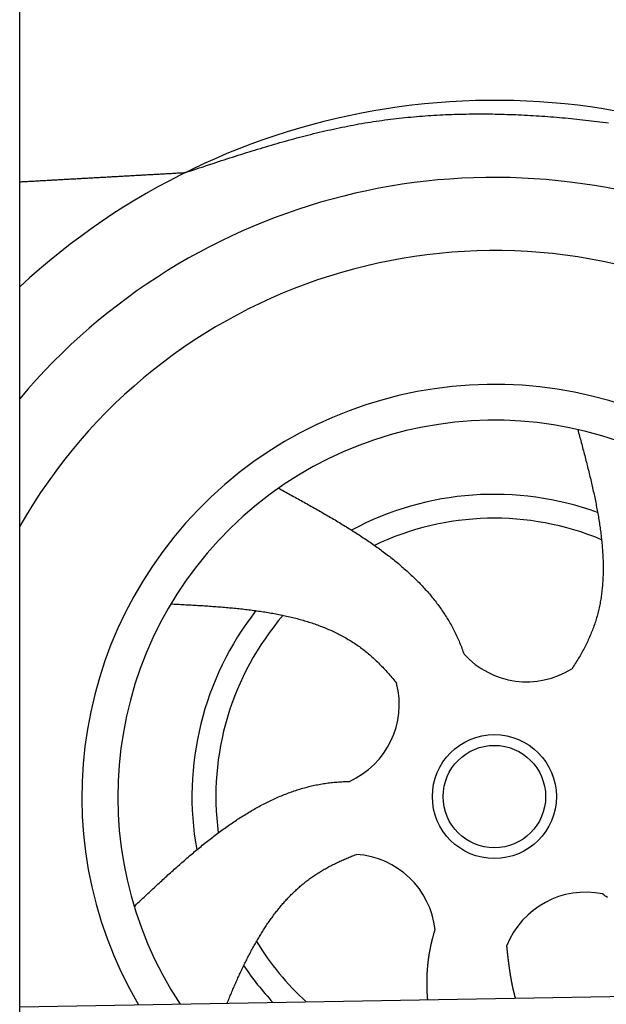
# Model space of a CAD drawing. Extents: x 562 to 7231, y 5767 to 12226.
# Tile 7 of 83: x 1733 to 2094, y 8299 to 8905. Entities that reach past the tile are written whole.
import ezdxf

# ---------------------------------------------------------------- set-up
doc = ezdxf.new("R2010")
doc.units = 0
doc.layers.get('0').update_dxf_attribs({"linetype": 'CONTINUOUS'})
doc.layers.add('CAR', color=10, linetype='CONTINUOUS')

msp = doc.modelspace()

# ---------------------------------------------------------------- linework, layer by layer
for p, q in [((1732.775, 8013.018), (1732.775, 10233.018)), ((1732.775, 8297.073), (4392.087, 8343.491))]:
    msp.add_line(p, q)
at = {"layer": 'CAR'}
for points in [[(1834.8, 8811.17, 0), (1836.51, 8811.74, 0), (1838.22, 8812.31, 0), (1839.93, 8812.87, 0), (1841.63, 8813.44, 0), (1843.34, 8814.01, 0), (1845.05, 8814.57, 0), (1846.76, 8815.14, 0), (1848.47, 8815.7, 0), (1850.17, 8816.27, 0), (1851.88, 8816.83, 0), (1853.59, 8817.39, 0), (1855.3, 8817.95, 0), (1857.01, 8818.5, 0), (1858.72, 8819.06, 0), (1860.43, 8819.61, 0), (1862.14, 8820.17, 0), (1863.85, 8820.72, 0), (1865.57, 8821.26, 0), (1867.28, 8821.81, 0), (1868.99, 8822.35, 0), (1870.7, 8822.89, 0), (1872.42, 8823.43, 0), (1874.13, 8823.96, 0), (1875.85, 8824.49, 0), (1877.56, 8825.02, 0), (1879.28, 8825.55, 0), (1881, 8826.07, 0), (1882.71, 8826.58, 0), (1884.43, 8827.1, 0), (1886.15, 8827.61, 0), (1887.87, 8828.11, 0), (1889.59, 8828.62, 0), (1891.31, 8829.11, 0), (1893.04, 8829.61, 0), (1894.76, 8830.1, 0), (1896.48, 8830.58, 0), (1898.21, 8831.06, 0), (1899.93, 8831.53, 0), (1901.66, 8832, 0), (1903.39, 8832.47, 0), (1905.12, 8832.93, 0), (1906.85, 8833.38, 0), (1908.58, 8833.83, 0), (1910.31, 8834.27, 0), (1912.05, 8834.71, 0), (1913.78, 8835.14, 0), (1915.52, 8835.56, 0), (1917.25, 8835.98, 0), (1918.99, 8836.39, 0), (1920.73, 8836.79, 0), (1922.47, 8837.19, 0), (1924.22, 8837.58, 0), (1925.96, 8837.97, 0), (1927.71, 8838.35, 0), (1929.45, 8838.72, 0), (1931.2, 8839.08, 0), (1932.95, 8839.44, 0), (1934.7, 8839.79, 0), (1936.45, 8840.13, 0), (1938.21, 8840.46, 0), (1939.96, 8840.78, 0), (1941.72, 8841.1, 0), (1943.48, 8841.41, 0), (1945.24, 8841.71, 0), (1947, 8842, 0), (1948.77, 8842.28, 0), (1950.53, 8842.56, 0), (1952.3, 8842.82, 0), (1954.07, 8843.08, 0), (1955.84, 8843.33, 0), (1957.61, 8843.57, 0), (1959.38, 8843.81, 0), (1961.16, 8844.03, 0), (1962.93, 8844.25, 0), (1964.71, 8844.46, 0), (1966.49, 8844.66, 0), (1968.27, 8844.85, 0), (1970.05, 8845.04, 0), (1971.83, 8845.22, 0), (1973.61, 8845.39, 0), (1975.4, 8845.55, 0), (1977.18, 8845.71, 0), (1978.97, 8845.85, 0), (1980.75, 8845.99, 0), (1982.54, 8846.13, 0), (1984.33, 8846.25, 0), (1986.12, 8846.37, 0), (1987.91, 8846.48, 0), (1989.7, 8846.58, 0), (1991.5, 8846.68, 0), (1993.29, 8846.77, 0), (1995.08, 8846.85, 0), (1996.88, 8846.93, 0), (1998.67, 8846.99, 0), (2000.47, 8847.06, 0), (2002.26, 8847.11, 0), (2004.06, 8847.16, 0), (2005.85, 8847.2, 0), (2007.65, 8847.23, 0), (2009.45, 8847.26, 0), (2011.25, 8847.28, 0), (2013.04, 8847.3, 0), (2014.84, 8847.3, 0), (2016.64, 8847.31, 0), (2018.44, 8847.3, 0), (2020.24, 8847.29, 0), (2022.04, 8847.27, 0), (2023.84, 8847.25, 0), (2025.64, 8847.22, 0), (2027.44, 8847.18, 0), (2029.23, 8847.14, 0), (2031.03, 8847.09, 0), (2032.83, 8847.04, 0), (2034.63, 8846.98, 0), (2036.43, 8846.91, 0), (2038.23, 8846.84, 0), (2040.03, 8846.76, 0), (2041.82, 8846.68, 0), (2043.62, 8846.59, 0), (2045.42, 8846.5, 0), (2047.22, 8846.4, 0), (2049.01, 8846.29, 0), (2050.81, 8846.18, 0), (2052.6, 8846.07, 0), (2054.4, 8845.95, 0), (2056.19, 8845.82, 0), (2057.98, 8845.69, 0), (2059.78, 8845.55, 0), (2061.57, 8845.41, 0), (2063.36, 8845.26, 0), (2065.15, 8845.11, 0), (2066.94, 8844.95, 0), (2068.73, 8844.79, 0), (2070.52, 8844.63, 0), (2072.3, 8844.46, 0), (2074.09, 8844.28, 0), (2075.87, 8844.1, 0), (2077.66, 8843.91, 0), (2079.44, 8843.73, 0), (2081.23, 8843.53, 0), (2083.01, 8843.33, 0), (2084.79, 8843.13, 0), (2086.57, 8842.93, 0), (2088.35, 8842.72, 0), (2090.13, 8842.5, 0), (2091.91, 8842.29, 0), (2093.69, 8842.06, 0), (2095.46, 8841.84, 0)], [(1732.77, 8805.47, 0), (1733.58, 8805.51, 0), (1734.38, 8805.56, 0), (1735.18, 8805.6, 0), (1735.99, 8805.65, 0), (1736.79, 8805.69, 0), (1737.59, 8805.74, 0), (1738.4, 8805.78, 0), (1739.2, 8805.83, 0), (1740, 8805.87, 0), (1740.81, 8805.92, 0), (1741.61, 8805.96, 0), (1742.41, 8806.01, 0), (1743.22, 8806.05, 0), (1744.02, 8806.1, 0), (1744.82, 8806.14, 0), (1745.63, 8806.19, 0), (1746.43, 8806.23, 0), (1747.23, 8806.28, 0), (1748.04, 8806.32, 0), (1748.84, 8806.37, 0), (1749.64, 8806.41, 0), (1750.45, 8806.46, 0), (1751.25, 8806.5, 0), (1752.05, 8806.55, 0), (1752.86, 8806.59, 0), (1753.66, 8806.64, 0), (1754.46, 8806.68, 0), (1755.27, 8806.73, 0), (1756.07, 8806.77, 0), (1756.88, 8806.82, 0), (1757.68, 8806.86, 0), (1758.48, 8806.91, 0), (1759.29, 8806.95, 0), (1760.09, 8807, 0), (1760.89, 8807.04, 0), (1761.7, 8807.09, 0), (1762.5, 8807.13, 0), (1763.3, 8807.18, 0), (1764.11, 8807.22, 0), (1764.91, 8807.27, 0), (1765.71, 8807.31, 0), (1766.52, 8807.36, 0), (1767.32, 8807.4, 0), (1768.12, 8807.45, 0), (1768.93, 8807.49, 0), (1769.73, 8807.54, 0), (1770.53, 8807.58, 0), (1771.34, 8807.63, 0), (1772.14, 8807.67, 0), (1772.94, 8807.72, 0), (1773.75, 8807.76, 0), (1774.55, 8807.81, 0), (1775.35, 8807.85, 0), (1776.16, 8807.9, 0), (1776.96, 8807.94, 0), (1777.76, 8807.99, 0), (1778.57, 8808.03, 0), (1779.37, 8808.08, 0), (1780.17, 8808.12, 0), (1780.98, 8808.16, 0), (1781.78, 8808.21, 0), (1782.58, 8808.25, 0), (1783.39, 8808.3, 0), (1784.19, 8808.34, 0), (1784.99, 8808.39, 0), (1785.8, 8808.43, 0), (1786.6, 8808.48, 0), (1787.4, 8808.52, 0), (1788.21, 8808.57, 0), (1789.01, 8808.61, 0), (1789.81, 8808.66, 0), (1790.62, 8808.7, 0), (1791.42, 8808.75, 0), (1792.22, 8808.79, 0), (1793.03, 8808.84, 0), (1793.83, 8808.88, 0), (1794.63, 8808.93, 0), (1795.44, 8808.97, 0), (1796.24, 8809.02, 0), (1797.04, 8809.06, 0), (1797.85, 8809.11, 0), (1798.65, 8809.15, 0), (1799.45, 8809.2, 0), (1800.26, 8809.24, 0), (1801.06, 8809.29, 0), (1801.86, 8809.33, 0), (1802.67, 8809.38, 0), (1803.47, 8809.42, 0), (1804.27, 8809.47, 0), (1805.08, 8809.51, 0), (1805.88, 8809.56, 0), (1806.68, 8809.6, 0), (1807.49, 8809.65, 0), (1808.29, 8809.69, 0), (1809.09, 8809.74, 0), (1809.9, 8809.78, 0), (1810.7, 8809.83, 0), (1811.5, 8809.87, 0), (1812.31, 8809.92, 0), (1813.11, 8809.96, 0), (1813.91, 8810.01, 0), (1814.72, 8810.05, 0), (1815.52, 8810.1, 0), (1816.32, 8810.14, 0), (1817.13, 8810.18, 0), (1817.93, 8810.23, 0), (1818.73, 8810.27, 0), (1819.54, 8810.32, 0), (1820.34, 8810.36, 0), (1821.14, 8810.41, 0), (1821.95, 8810.45, 0), (1822.75, 8810.5, 0), (1823.56, 8810.54, 0), (1824.36, 8810.59, 0), (1825.16, 8810.63, 0), (1825.97, 8810.68, 0), (1826.77, 8810.72, 0), (1827.57, 8810.77, 0), (1828.38, 8810.81, 0), (1829.18, 8810.86, 0), (1829.98, 8810.9, 0), (1830.79, 8810.95, 0), (1831.59, 8810.99, 0), (1832.39, 8811.04, 0), (1833.2, 8811.08, 0), (1834, 8811.13, 0), (1834.8, 8811.17, 0)], [(2076.43, 8652.83, 0), (2076.7, 8651.82, 0), (2076.97, 8650.82, 0), (2077.24, 8649.82, 0), (2077.51, 8648.81, 0), (2077.78, 8647.81, 0), (2078.05, 8646.81, 0), (2078.32, 8645.8, 0), (2078.58, 8644.8, 0), (2078.85, 8643.8, 0), (2079.12, 8642.79, 0), (2079.38, 8641.79, 0), (2079.65, 8640.79, 0), (2079.91, 8639.79, 0), (2080.17, 8638.79, 0), (2080.44, 8637.78, 0), (2080.7, 8636.78, 0), (2080.96, 8635.78, 0), (2081.22, 8634.78, 0), (2081.47, 8633.78, 0), (2081.73, 8632.78, 0), (2081.98, 8631.78, 0), (2082.24, 8630.78, 0), (2082.49, 8629.78, 0), (2082.74, 8628.79, 0), (2082.99, 8627.79, 0), (2083.23, 8626.79, 0), (2083.48, 8625.79, 0), (2083.72, 8624.8, 0), (2083.96, 8623.8, 0), (2084.2, 8622.81, 0), (2084.43, 8621.81, 0), (2084.67, 8620.82, 0), (2084.9, 8619.82, 0), (2085.13, 8618.83, 0), (2085.36, 8617.84, 0), (2085.58, 8616.85, 0), (2085.8, 8615.85, 0), (2086.02, 8614.86, 0), (2086.24, 8613.87, 0), (2086.45, 8612.89, 0), (2086.67, 8611.9, 0), (2086.87, 8610.91, 0), (2087.08, 8609.92, 0), (2087.28, 8608.94, 0), (2087.48, 8607.95, 0), (2087.68, 8606.97, 0), (2087.87, 8605.98, 0), (2088.06, 8605, 0), (2088.24, 8604.02, 0), (2088.43, 8603.04, 0), (2088.61, 8602.06, 0), (2088.78, 8601.08, 0), (2088.95, 8600.1, 0), (2089.12, 8599.13, 0), (2089.28, 8598.15, 0), (2089.44, 8597.18, 0), (2089.6, 8596.2, 0), (2089.75, 8595.23, 0), (2089.9, 8594.26, 0), (2090.04, 8593.29, 0), (2090.18, 8592.32, 0), (2090.32, 8591.35, 0), (2090.45, 8590.38, 0), (2090.57, 8589.42, 0), (2090.7, 8588.45, 0), (2090.81, 8587.49, 0), (2090.93, 8586.53, 0), (2091.03, 8585.57, 0), (2091.14, 8584.61, 0), (2091.23, 8583.65, 0), (2091.33, 8582.69, 0), (2091.41, 8581.74, 0), (2091.5, 8580.78, 0), (2091.57, 8579.83, 0), (2091.65, 8578.88, 0), (2091.71, 8577.93, 0), (2091.78, 8576.98, 0), (2091.83, 8576.03, 0), (2091.88, 8575.08, 0), (2091.93, 8574.14, 0), (2091.97, 8573.2, 0), (2092, 8572.25, 0), (2092.03, 8571.31, 0), (2092.05, 8570.38, 0), (2092.06, 8569.44, 0), (2092.07, 8568.5, 0), (2092.08, 8567.57, 0), (2092.07, 8566.64, 0), (2092.07, 8565.71, 0), (2092.05, 8564.78, 0), (2092.03, 8563.85, 0), (2092, 8562.93, 0), (2091.97, 8562, 0), (2091.93, 8561.08, 0), (2091.88, 8560.16, 0), (2091.82, 8559.24, 0), (2091.76, 8558.33, 0), (2091.69, 8557.41, 0), (2091.62, 8556.5, 0), (2091.54, 8555.59, 0), (2091.45, 8554.68, 0), (2091.35, 8553.77, 0), (2091.25, 8552.87, 0), (2091.13, 8551.96, 0), (2091.02, 8551.06, 0), (2090.89, 8550.16, 0), (2090.76, 8549.26, 0), (2090.62, 8548.37, 0), (2090.47, 8547.47, 0), (2090.31, 8546.58, 0), (2090.15, 8545.69, 0), (2089.97, 8544.81, 0), (2089.79, 8543.92, 0), (2089.61, 8543.04, 0), (2089.41, 8542.16, 0), (2089.2, 8541.28, 0), (2088.99, 8540.4, 0), (2088.77, 8539.53, 0), (2088.54, 8538.65, 0), (2088.3, 8537.78, 0), (2088.06, 8536.92, 0), (2087.8, 8536.05, 0), (2087.54, 8535.19, 0), (2087.27, 8534.32, 0), (2086.98, 8533.47, 0), (2086.69, 8532.61, 0), (2086.4, 8531.76, 0), (2086.09, 8530.9, 0), (2085.77, 8530.05, 0), (2085.45, 8529.21, 0), (2085.12, 8528.36, 0), (2084.78, 8527.52, 0), (2084.43, 8526.68, 0), (2084.07, 8525.84, 0), (2083.71, 8525, 0), (2083.33, 8524.17, 0), (2082.95, 8523.33, 0), (2082.57, 8522.5, 0), (2082.17, 8521.67, 0), (2081.77, 8520.85, 0), (2081.36, 8520.02, 0), (2080.94, 8519.2, 0), (2080.52, 8518.38, 0), (2080.09, 8517.56, 0), (2079.65, 8516.74, 0), (2079.21, 8515.92, 0), (2078.75, 8515.11, 0), (2078.3, 8514.3, 0), (2077.83, 8513.49, 0), (2077.36, 8512.68, 0), (2076.88, 8511.87, 0), (2076.4, 8511.06, 0), (2075.91, 8510.26, 0), (2075.42, 8509.46, 0), (2074.91, 8508.66, 0), (2074.41, 8507.86, 0), (2073.89, 8507.06, 0), (2073.38, 8506.26, 0), (2072.85, 8505.47, 0)], [(1892.11, 8616.71, 0), (1893.04, 8616.2, 0), (1893.97, 8615.69, 0), (1894.9, 8615.18, 0), (1895.82, 8614.68, 0), (1896.75, 8614.17, 0), (1897.68, 8613.66, 0), (1898.61, 8613.15, 0), (1899.54, 8612.64, 0), (1900.46, 8612.13, 0), (1901.39, 8611.62, 0), (1902.32, 8611.11, 0), (1903.24, 8610.6, 0), (1904.17, 8610.09, 0), (1905.09, 8609.58, 0), (1906.01, 8609.06, 0), (1906.94, 8608.55, 0), (1907.86, 8608.04, 0), (1908.78, 8607.53, 0), (1909.7, 8607.01, 0), (1910.62, 8606.5, 0), (1911.54, 8605.98, 0), (1912.46, 8605.47, 0), (1913.37, 8604.95, 0), (1914.29, 8604.43, 0), (1915.2, 8603.92, 0), (1916.11, 8603.4, 0), (1917.02, 8602.88, 0), (1917.93, 8602.36, 0), (1918.84, 8601.83, 0), (1919.75, 8601.31, 0), (1920.66, 8600.79, 0), (1921.56, 8600.26, 0), (1922.46, 8599.74, 0), (1923.36, 8599.21, 0), (1924.26, 8598.69, 0), (1925.16, 8598.16, 0), (1926.05, 8597.63, 0), (1926.95, 8597.1, 0), (1927.84, 8596.56, 0), (1928.73, 8596.03, 0), (1929.62, 8595.5, 0), (1930.5, 8594.96, 0), (1931.39, 8594.42, 0), (1932.27, 8593.88, 0), (1933.15, 8593.34, 0), (1934.03, 8592.8, 0), (1934.9, 8592.26, 0), (1935.77, 8591.71, 0), (1936.64, 8591.17, 0), (1937.51, 8590.62, 0), (1938.38, 8590.07, 0), (1939.24, 8589.52, 0), (1940.1, 8588.97, 0), (1940.96, 8588.41, 0), (1941.81, 8587.86, 0), (1942.66, 8587.3, 0), (1943.51, 8586.74, 0), (1944.36, 8586.18, 0), (1945.2, 8585.61, 0), (1946.04, 8585.05, 0), (1946.88, 8584.48, 0), (1947.71, 8583.91, 0), (1948.54, 8583.34, 0), (1949.37, 8582.77, 0), (1950.2, 8582.19, 0), (1951.02, 8581.62, 0), (1951.84, 8581.04, 0), (1952.65, 8580.45, 0), (1953.46, 8579.87, 0), (1954.27, 8579.29, 0), (1955.08, 8578.7, 0), (1955.88, 8578.11, 0), (1956.67, 8577.51, 0), (1957.47, 8576.92, 0), (1958.26, 8576.32, 0), (1959.05, 8575.72, 0), (1959.83, 8575.12, 0), (1960.61, 8574.51, 0), (1961.38, 8573.91, 0), (1962.15, 8573.3, 0), (1962.92, 8572.68, 0), (1963.68, 8572.07, 0), (1964.44, 8571.45, 0), (1965.2, 8570.83, 0), (1965.95, 8570.21, 0), (1966.69, 8569.58, 0), (1967.43, 8568.95, 0), (1968.17, 8568.32, 0), (1968.9, 8567.69, 0), (1969.63, 8567.05, 0), (1970.36, 8566.41, 0), (1971.08, 8565.77, 0), (1971.79, 8565.12, 0), (1972.5, 8564.47, 0), (1973.21, 8563.82, 0), (1973.91, 8563.17, 0), (1974.61, 8562.51, 0), (1975.3, 8561.85, 0), (1975.98, 8561.19, 0), (1976.66, 8560.52, 0), (1977.34, 8559.85, 0), (1978.01, 8559.17, 0), (1978.68, 8558.5, 0), (1979.34, 8557.82, 0), (1980, 8557.13, 0), (1980.65, 8556.45, 0), (1981.29, 8555.76, 0), (1981.93, 8555.06, 0), (1982.57, 8554.36, 0), (1983.2, 8553.66, 0), (1983.82, 8552.96, 0), (1984.44, 8552.25, 0), (1985.05, 8551.54, 0), (1985.66, 8550.82, 0), (1986.26, 8550.11, 0), (1986.85, 8549.38, 0), (1987.44, 8548.66, 0), (1988.03, 8547.93, 0), (1988.61, 8547.19, 0), (1989.18, 8546.46, 0), (1989.74, 8545.71, 0), (1990.3, 8544.97, 0), (1990.86, 8544.22, 0), (1991.41, 8543.47, 0), (1991.95, 8542.71, 0), (1992.48, 8541.95, 0), (1993.01, 8541.18, 0), (1993.53, 8540.41, 0), (1994.05, 8539.64, 0), (1994.56, 8538.86, 0), (1995.06, 8538.08, 0), (1995.56, 8537.3, 0), (1996.05, 8536.5, 0), (1996.53, 8535.71, 0), (1997.01, 8534.91, 0), (1997.48, 8534.11, 0), (1997.94, 8533.3, 0), (1998.4, 8532.49, 0), (1998.85, 8531.67, 0), (1999.29, 8530.85, 0), (1999.73, 8530.03, 0), (2000.16, 8529.2, 0), (2000.58, 8528.36, 0), (2000.99, 8527.52, 0), (2001.4, 8526.68, 0), (2001.8, 8525.83, 0), (2002.19, 8524.98, 0), (2002.58, 8524.12, 0), (2002.96, 8523.26, 0), (2003.33, 8522.4, 0), (2003.7, 8521.53, 0), (2004.06, 8520.65, 0), (2004.41, 8519.77, 0), (2004.76, 8518.89, 0), (2005.1, 8518.01, 0), (2005.43, 8517.12, 0), (2005.76, 8516.22, 0), (2006.08, 8515.33, 0), (2006.4, 8514.42, 0)], [(1825.83, 8545.41, 0), (1826.87, 8545.36, 0), (1827.91, 8545.3, 0), (1828.95, 8545.25, 0), (1829.98, 8545.19, 0), (1831.02, 8545.14, 0), (1832.06, 8545.08, 0), (1833.1, 8545.03, 0), (1834.13, 8544.97, 0), (1835.17, 8544.92, 0), (1836.21, 8544.86, 0), (1837.24, 8544.8, 0), (1838.28, 8544.75, 0), (1839.31, 8544.69, 0), (1840.35, 8544.63, 0), (1841.38, 8544.57, 0), (1842.42, 8544.51, 0), (1843.45, 8544.44, 0), (1844.48, 8544.38, 0), (1845.51, 8544.32, 0), (1846.54, 8544.25, 0), (1847.57, 8544.18, 0), (1848.6, 8544.11, 0), (1849.63, 8544.05, 0), (1850.66, 8543.97, 0), (1851.68, 8543.9, 0), (1852.71, 8543.83, 0), (1853.73, 8543.75, 0), (1854.76, 8543.67, 0), (1855.78, 8543.6, 0), (1856.8, 8543.52, 0), (1857.82, 8543.43, 0), (1858.84, 8543.35, 0), (1859.85, 8543.26, 0), (1860.87, 8543.17, 0), (1861.88, 8543.08, 0), (1862.9, 8542.99, 0), (1863.91, 8542.89, 0), (1864.92, 8542.8, 0), (1865.93, 8542.7, 0), (1866.94, 8542.59, 0), (1867.94, 8542.49, 0), (1868.95, 8542.38, 0), (1869.95, 8542.27, 0), (1870.95, 8542.16, 0), (1871.95, 8542.05, 0), (1872.94, 8541.93, 0), (1873.94, 8541.81, 0), (1874.93, 8541.68, 0), (1875.92, 8541.56, 0), (1876.91, 8541.43, 0), (1877.9, 8541.29, 0), (1878.89, 8541.16, 0), (1879.87, 8541.02, 0), (1880.85, 8540.88, 0), (1881.83, 8540.73, 0), (1882.81, 8540.58, 0), (1883.78, 8540.43, 0), (1884.75, 8540.27, 0), (1885.72, 8540.11, 0), (1886.69, 8539.95, 0), (1887.66, 8539.78, 0), (1888.62, 8539.61, 0), (1889.58, 8539.44, 0), (1890.54, 8539.26, 0), (1891.49, 8539.07, 0), (1892.45, 8538.89, 0), (1893.4, 8538.7, 0), (1894.35, 8538.5, 0), (1895.29, 8538.3, 0), (1896.23, 8538.1, 0), (1897.17, 8537.89, 0), (1898.11, 8537.68, 0), (1899.04, 8537.46, 0), (1899.97, 8537.24, 0), (1900.9, 8537.02, 0), (1901.83, 8536.79, 0), (1902.75, 8536.55, 0), (1903.67, 8536.31, 0), (1904.58, 8536.07, 0), (1905.49, 8535.82, 0), (1906.4, 8535.56, 0), (1907.31, 8535.3, 0), (1908.21, 8535.04, 0), (1909.11, 8534.77, 0), (1910.01, 8534.49, 0), (1910.9, 8534.21, 0), (1911.79, 8533.93, 0), (1912.68, 8533.64, 0), (1913.56, 8533.34, 0), (1914.44, 8533.04, 0), (1915.31, 8532.73, 0), (1916.18, 8532.42, 0), (1917.05, 8532.1, 0), (1917.92, 8531.78, 0), (1918.78, 8531.45, 0), (1919.63, 8531.11, 0), (1920.49, 8530.77, 0), (1921.34, 8530.42, 0), (1922.18, 8530.06, 0), (1923.02, 8529.7, 0), (1923.86, 8529.34, 0), (1924.69, 8528.97, 0), (1925.52, 8528.59, 0), (1926.35, 8528.2, 0), (1927.17, 8527.81, 0), (1927.99, 8527.41, 0), (1928.8, 8527.01, 0), (1929.61, 8526.59, 0), (1930.41, 8526.18, 0), (1931.21, 8525.75, 0), (1932.01, 8525.32, 0), (1932.8, 8524.88, 0), (1933.58, 8524.43, 0), (1934.36, 8523.98, 0), (1935.14, 8523.52, 0), (1935.92, 8523.06, 0), (1936.68, 8522.58, 0), (1937.45, 8522.1, 0), (1938.21, 8521.61, 0), (1938.96, 8521.12, 0), (1939.71, 8520.61, 0), (1940.45, 8520.1, 0), (1941.19, 8519.58, 0), (1941.93, 8519.06, 0), (1942.66, 8518.52, 0), (1943.38, 8517.98, 0), (1944.1, 8517.43, 0), (1944.82, 8516.88, 0), (1945.53, 8516.31, 0), (1946.24, 8515.74, 0), (1946.94, 8515.16, 0), (1947.63, 8514.58, 0), (1948.33, 8513.99, 0), (1949.01, 8513.39, 0), (1949.7, 8512.78, 0), (1950.38, 8512.17, 0), (1951.05, 8511.55, 0), (1951.72, 8510.92, 0), (1952.39, 8510.29, 0), (1953.05, 8509.65, 0), (1953.71, 8509.01, 0), (1954.36, 8508.35, 0), (1955.01, 8507.7, 0), (1955.66, 8507.03, 0), (1956.3, 8506.36, 0), (1956.94, 8505.69, 0), (1957.58, 8505.01, 0), (1958.21, 8504.32, 0), (1958.83, 8503.63, 0), (1959.46, 8502.93, 0), (1960.08, 8502.22, 0), (1960.7, 8501.51, 0), (1961.31, 8500.8, 0), (1961.92, 8500.08, 0), (1962.53, 8499.35, 0), (1963.13, 8498.62, 0), (1963.73, 8497.89, 0), (1964.33, 8497.15, 0), (1964.92, 8496.4, 0)], [(1803.22, 8358.95, 0), (1803.99, 8359.67, 0), (1804.76, 8360.4, 0), (1805.53, 8361.12, 0), (1806.31, 8361.85, 0), (1807.08, 8362.58, 0), (1807.85, 8363.3, 0), (1808.62, 8364.03, 0), (1809.39, 8364.75, 0), (1810.16, 8365.48, 0), (1810.93, 8366.2, 0), (1811.7, 8366.92, 0), (1812.48, 8367.65, 0), (1813.25, 8368.37, 0), (1814.02, 8369.09, 0), (1814.79, 8369.81, 0), (1815.57, 8370.53, 0), (1816.34, 8371.25, 0), (1817.11, 8371.97, 0), (1817.89, 8372.68, 0), (1818.66, 8373.4, 0), (1819.43, 8374.11, 0), (1820.21, 8374.83, 0), (1820.98, 8375.54, 0), (1821.76, 8376.25, 0), (1822.53, 8376.96, 0), (1823.31, 8377.67, 0), (1824.08, 8378.37, 0), (1824.86, 8379.08, 0), (1825.64, 8379.78, 0), (1826.42, 8380.48, 0), (1827.19, 8381.18, 0), (1827.97, 8381.88, 0), (1828.75, 8382.58, 0), (1829.53, 8383.27, 0), (1830.31, 8383.96, 0), (1831.09, 8384.65, 0), (1831.87, 8385.34, 0), (1832.65, 8386.03, 0), (1833.43, 8386.71, 0), (1834.22, 8387.39, 0), (1835, 8388.07, 0), (1835.78, 8388.75, 0), (1836.57, 8389.42, 0), (1837.35, 8390.1, 0), (1838.14, 8390.77, 0), (1838.93, 8391.43, 0), (1839.71, 8392.1, 0), (1840.5, 8392.76, 0), (1841.29, 8393.42, 0), (1842.08, 8394.07, 0), (1842.87, 8394.73, 0), (1843.66, 8395.38, 0), (1844.45, 8396.02, 0), (1845.24, 8396.67, 0), (1846.04, 8397.31, 0), (1846.83, 8397.95, 0), (1847.63, 8398.58, 0), (1848.42, 8399.21, 0), (1849.22, 8399.84, 0), (1850.02, 8400.47, 0), (1850.81, 8401.09, 0), (1851.61, 8401.71, 0), (1852.41, 8402.32, 0), (1853.22, 8402.93, 0), (1854.02, 8403.54, 0), (1854.82, 8404.14, 0), (1855.62, 8404.74, 0), (1856.43, 8405.34, 0), (1857.24, 8405.93, 0), (1858.04, 8406.51, 0), (1858.85, 8407.1, 0), (1859.66, 8407.68, 0), (1860.47, 8408.25, 0), (1861.28, 8408.82, 0), (1862.1, 8409.39, 0), (1862.91, 8409.95, 0), (1863.72, 8410.51, 0), (1864.54, 8411.07, 0), (1865.36, 8411.62, 0), (1866.18, 8412.16, 0), (1867, 8412.7, 0), (1867.82, 8413.24, 0), (1868.64, 8413.77, 0), (1869.46, 8414.29, 0), (1870.29, 8414.81, 0), (1871.11, 8415.33, 0), (1871.94, 8415.84, 0), (1872.77, 8416.35, 0), (1873.6, 8416.85, 0), (1874.43, 8417.35, 0), (1875.26, 8417.84, 0), (1876.1, 8418.32, 0), (1876.93, 8418.8, 0), (1877.77, 8419.28, 0), (1878.61, 8419.75, 0), (1879.45, 8420.21, 0), (1880.29, 8420.67, 0), (1881.13, 8421.12, 0), (1881.98, 8421.57, 0), (1882.82, 8422.01, 0), (1883.67, 8422.45, 0), (1884.52, 8422.88, 0), (1885.37, 8423.3, 0), (1886.22, 8423.72, 0), (1887.07, 8424.14, 0), (1887.93, 8424.54, 0), (1888.78, 8424.94, 0), (1889.64, 8425.34, 0), (1890.5, 8425.72, 0), (1891.36, 8426.11, 0), (1892.23, 8426.48, 0), (1893.09, 8426.85, 0), (1893.96, 8427.21, 0), (1894.82, 8427.57, 0), (1895.69, 8427.92, 0), (1896.57, 8428.26, 0), (1897.44, 8428.6, 0), (1898.31, 8428.93, 0), (1899.19, 8429.25, 0), (1900.07, 8429.57, 0), (1900.95, 8429.88, 0), (1901.83, 8430.18, 0), (1902.72, 8430.47, 0), (1903.6, 8430.76, 0), (1904.49, 8431.04, 0), (1905.38, 8431.32, 0), (1906.27, 8431.58, 0), (1907.17, 8431.84, 0), (1908.06, 8432.09, 0), (1908.96, 8432.34, 0), (1909.86, 8432.57, 0), (1910.76, 8432.8, 0), (1911.66, 8433.03, 0), (1912.57, 8433.24, 0), (1913.48, 8433.45, 0), (1914.38, 8433.64, 0), (1915.3, 8433.83, 0), (1916.21, 8434.02, 0), (1917.13, 8434.19, 0), (1918.04, 8434.36, 0), (1918.96, 8434.52, 0), (1919.88, 8434.67, 0), (1920.81, 8434.81, 0), (1921.74, 8434.95, 0), (1922.66, 8435.07, 0), (1923.59, 8435.19, 0), (1924.53, 8435.3, 0), (1925.46, 8435.4, 0), (1926.4, 8435.5, 0), (1927.34, 8435.58, 0), (1928.28, 8435.66, 0), (1929.22, 8435.73, 0), (1930.17, 8435.8, 0), (1931.11, 8435.86, 0), (1932.06, 8435.91, 0), (1933.01, 8435.95, 0), (1933.96, 8435.98, 0), (1934.92, 8436.01, 0), (1935.87, 8436.04, 0)], [(1860.5, 8299.3, 0), (1860.83, 8300.09, 0), (1861.15, 8300.89, 0), (1861.48, 8301.68, 0), (1861.81, 8302.47, 0), (1862.13, 8303.25, 0), (1862.46, 8304.04, 0), (1862.79, 8304.83, 0), (1863.12, 8305.61, 0), (1863.46, 8306.39, 0), (1863.79, 8307.18, 0), (1864.12, 8307.96, 0), (1864.46, 8308.73, 0), (1864.8, 8309.51, 0), (1865.13, 8310.29, 0), (1865.47, 8311.06, 0), (1865.81, 8311.84, 0), (1866.15, 8312.61, 0), (1866.5, 8313.38, 0), (1866.84, 8314.15, 0), (1867.19, 8314.91, 0), (1867.53, 8315.68, 0), (1867.88, 8316.44, 0), (1868.23, 8317.2, 0), (1868.58, 8317.96, 0), (1868.94, 8318.72, 0), (1869.29, 8319.47, 0), (1869.65, 8320.23, 0), (1870, 8320.98, 0), (1870.36, 8321.73, 0), (1870.72, 8322.48, 0), (1871.09, 8323.22, 0), (1871.45, 8323.97, 0), (1871.82, 8324.71, 0), (1872.19, 8325.45, 0), (1872.55, 8326.19, 0), (1872.93, 8326.92, 0), (1873.3, 8327.65, 0), (1873.67, 8328.39, 0), (1874.05, 8329.11, 0), (1874.43, 8329.84, 0), (1874.81, 8330.56, 0), (1875.19, 8331.28, 0), (1875.58, 8332, 0), (1875.96, 8332.72, 0), (1876.35, 8333.43, 0), (1876.74, 8334.15, 0), (1877.14, 8334.85, 0), (1877.53, 8335.56, 0), (1877.93, 8336.26, 0), (1878.33, 8336.97, 0), (1878.73, 8337.66, 0), (1879.13, 8338.36, 0), (1879.54, 8339.05, 0), (1879.95, 8339.74, 0), (1880.36, 8340.43, 0), (1880.77, 8341.11, 0), (1881.19, 8341.79, 0), (1881.6, 8342.47, 0), (1882.02, 8343.15, 0), (1882.45, 8343.82, 0), (1882.87, 8344.49, 0), (1883.3, 8345.16, 0), (1883.73, 8345.82, 0), (1884.16, 8346.48, 0), (1884.6, 8347.14, 0), (1885.03, 8347.79, 0), (1885.47, 8348.44, 0), (1885.92, 8349.09, 0), (1886.36, 8349.73, 0), (1886.81, 8350.37, 0), (1887.26, 8351.01, 0), (1887.72, 8351.65, 0), (1888.17, 8352.28, 0), (1888.63, 8352.9, 0), (1889.1, 8353.53, 0), (1889.56, 8354.15, 0), (1890.03, 8354.76, 0), (1890.5, 8355.38, 0), (1890.98, 8355.99, 0), (1891.45, 8356.59, 0), (1891.93, 8357.19, 0), (1892.42, 8357.79, 0), (1892.9, 8358.39, 0), (1893.39, 8358.98, 0), (1893.88, 8359.56, 0), (1894.38, 8360.15, 0), (1894.88, 8360.73, 0), (1895.38, 8361.3, 0), (1895.89, 8361.87, 0), (1896.39, 8362.44, 0), (1896.91, 8363, 0), (1897.42, 8363.56, 0), (1897.94, 8364.12, 0), (1898.46, 8364.67, 0), (1898.99, 8365.21, 0), (1899.52, 8365.76, 0), (1900.05, 8366.3, 0), (1900.58, 8366.83, 0), (1901.12, 8367.36, 0), (1901.67, 8367.88, 0), (1902.21, 8368.41, 0), (1902.76, 8368.92, 0), (1903.32, 8369.44, 0), (1903.87, 8369.94, 0), (1904.43, 8370.45, 0), (1905, 8370.95, 0), (1905.57, 8371.44, 0), (1906.14, 8371.93, 0), (1906.71, 8372.42, 0), (1907.29, 8372.9, 0), (1907.88, 8373.37, 0), (1908.46, 8373.84, 0), (1909.05, 8374.31, 0), (1909.65, 8374.77, 0), (1910.25, 8375.23, 0), (1910.85, 8375.68, 0), (1911.46, 8376.13, 0), (1912.07, 8376.57, 0), (1912.68, 8377.01, 0), (1913.3, 8377.44, 0), (1913.93, 8377.87, 0), (1914.55, 8378.29, 0), (1915.18, 8378.71, 0), (1915.82, 8379.12, 0), (1916.46, 8379.53, 0), (1917.1, 8379.93, 0), (1917.74, 8380.33, 0), (1918.39, 8380.73, 0), (1919.04, 8381.12, 0), (1919.7, 8381.51, 0), (1920.36, 8381.89, 0), (1921.02, 8382.27, 0), (1921.69, 8382.64, 0), (1922.36, 8383.01, 0), (1923.04, 8383.38, 0), (1923.71, 8383.74, 0), (1924.39, 8384.09, 0), (1925.08, 8384.45, 0), (1925.76, 8384.8, 0), (1926.45, 8385.14, 0), (1927.15, 8385.48, 0), (1927.84, 8385.82, 0), (1928.54, 8386.15, 0), (1929.25, 8386.48, 0), (1929.95, 8386.81, 0), (1930.66, 8387.13, 0), (1931.37, 8387.45, 0), (1932.09, 8387.77, 0), (1932.8, 8388.08, 0), (1933.52, 8388.39, 0), (1934.25, 8388.69, 0), (1934.97, 8388.99, 0), (1935.7, 8389.29, 0), (1936.43, 8389.59, 0), (1937.17, 8389.88, 0), (1937.9, 8390.17, 0), (1938.64, 8390.45, 0), (1939.39, 8390.73, 0), (1940.13, 8391.01, 0)], [(2094.78, 8364.56, 0), (2093.99, 8365.08, 0), (2093.2, 8365.61, 0), (2092.41, 8366.15, 0), (2091.62, 8366.7, 0)], [(1984.07, 8301.46, 0), (1984.05, 8301.73, 0), (1984.02, 8302.01, 0), (1984, 8302.28, 0), (1983.98, 8302.56, 0), (1983.96, 8302.84, 0), (1983.94, 8303.11, 0), (1983.92, 8303.39, 0), (1983.9, 8303.66, 0), (1983.88, 8303.94, 0), (1983.87, 8304.21, 0), (1983.85, 8304.49, 0), (1983.83, 8304.76, 0), (1983.82, 8305.04, 0), (1983.8, 8305.31, 0), (1983.79, 8305.59, 0), (1983.77, 8305.86, 0), (1983.76, 8306.14, 0), (1983.75, 8306.41, 0), (1983.74, 8306.69, 0), (1983.72, 8306.96, 0), (1983.71, 8307.24, 0), (1983.7, 8307.51, 0), (1983.69, 8307.79, 0), (1983.68, 8308.06, 0), (1983.67, 8308.34, 0), (1983.67, 8308.61, 0), (1983.66, 8308.89, 0), (1983.65, 8309.16, 0), (1983.65, 8309.44, 0), (1983.64, 8309.71, 0), (1983.64, 8309.99, 0), (1983.63, 8310.26, 0), (1983.63, 8310.54, 0), (1983.63, 8310.81, 0), (1983.62, 8311.09, 0), (1983.62, 8311.36, 0), (1983.62, 8311.63, 0), (1983.62, 8311.91, 0), (1983.62, 8312.18, 0), (1983.62, 8312.46, 0), (1983.62, 8312.73, 0), (1983.62, 8313.01, 0), (1983.63, 8313.28, 0), (1983.63, 8313.55, 0), (1983.63, 8313.83, 0), (1983.64, 8314.1, 0), (1983.64, 8314.38, 0), (1983.65, 8314.65, 0), (1983.66, 8314.92, 0), (1983.66, 8315.2, 0), (1983.67, 8315.47, 0), (1983.68, 8315.75, 0), (1983.69, 8316.02, 0), (1983.7, 8316.29, 0), (1983.71, 8316.57, 0), (1983.72, 8316.84, 0), (1983.73, 8317.12, 0), (1983.75, 8317.39, 0), (1983.76, 8317.66, 0), (1983.77, 8317.94, 0), (1983.79, 8318.21, 0), (1983.8, 8318.48, 0), (1983.82, 8318.76, 0), (1983.84, 8319.03, 0), (1983.85, 8319.3, 0), (1983.87, 8319.58, 0), (1983.89, 8319.85, 0), (1983.91, 8320.12, 0), (1983.93, 8320.4, 0), (1983.95, 8320.67, 0), (1983.97, 8320.94, 0), (1983.99, 8321.22, 0), (1984.02, 8321.49, 0), (1984.04, 8321.76, 0), (1984.06, 8322.03, 0), (1984.09, 8322.31, 0), (1984.11, 8322.58, 0), (1984.14, 8322.85, 0), (1984.17, 8323.13, 0), (1984.19, 8323.4, 0), (1984.22, 8323.67, 0), (1984.25, 8323.94, 0), (1984.28, 8324.22, 0), (1984.31, 8324.49, 0), (1984.34, 8324.76, 0), (1984.37, 8325.03, 0), (1984.41, 8325.31, 0), (1984.44, 8325.58, 0), (1984.47, 8325.85, 0), (1984.51, 8326.12, 0), (1984.54, 8326.4, 0), (1984.58, 8326.67, 0), (1984.62, 8326.94, 0), (1984.65, 8327.21, 0), (1984.69, 8327.49, 0), (1984.73, 8327.76, 0), (1984.77, 8328.03, 0), (1984.81, 8328.3, 0), (1984.85, 8328.57, 0), (1984.89, 8328.85, 0), (1984.94, 8329.12, 0), (1984.98, 8329.39, 0), (1985.02, 8329.66, 0), (1985.07, 8329.93, 0), (1985.11, 8330.2, 0), (1985.16, 8330.48, 0), (1985.21, 8330.75, 0), (1985.26, 8331.02, 0), (1985.3, 8331.29, 0), (1985.35, 8331.56, 0), (1985.4, 8331.83, 0), (1985.45, 8332.11, 0), (1985.5, 8332.38, 0), (1985.56, 8332.65, 0), (1985.61, 8332.92, 0), (1985.66, 8333.19, 0), (1985.72, 8333.46, 0), (1985.77, 8333.73, 0), (1985.83, 8334, 0), (1985.88, 8334.28, 0), (1985.94, 8334.55, 0), (1986, 8334.82, 0), (1986.06, 8335.09, 0), (1986.12, 8335.36, 0), (1986.18, 8335.63, 0), (1986.24, 8335.9, 0), (1986.3, 8336.17, 0), (1986.36, 8336.44, 0), (1986.42, 8336.71, 0), (1986.49, 8336.98, 0), (1986.55, 8337.26, 0), (1986.62, 8337.53, 0), (1986.68, 8337.8, 0), (1986.75, 8338.07, 0), (1986.81, 8338.34, 0), (1986.88, 8338.61, 0), (1986.95, 8338.88, 0), (1987.02, 8339.15, 0), (1987.09, 8339.42, 0), (1987.16, 8339.69, 0), (1987.23, 8339.96, 0), (1987.3, 8340.23, 0), (1987.37, 8340.5, 0), (1987.44, 8340.77, 0), (1987.51, 8341.04, 0), (1987.59, 8341.31, 0), (1987.66, 8341.58, 0), (1987.74, 8341.85, 0), (1987.81, 8342.12, 0), (1987.89, 8342.39, 0), (1987.97, 8342.66, 0), (1988.04, 8342.93, 0), (1988.12, 8343.2, 0), (1988.2, 8343.47, 0), (1988.28, 8343.74, 0), (1988.36, 8344.01, 0), (1988.44, 8344.28, 0), (1988.52, 8344.55, 0), (1988.6, 8344.82, 0)], [(2038.18, 8302.4, 0), (2038.12, 8302.6, 0), (2038.06, 8302.79, 0), (2038.01, 8302.98, 0), (2037.95, 8303.18, 0), (2037.9, 8303.37, 0), (2037.84, 8303.57, 0), (2037.79, 8303.76, 0), (2037.73, 8303.95, 0), (2037.68, 8304.15, 0), (2037.63, 8304.35, 0), (2037.57, 8304.54, 0), (2037.52, 8304.74, 0), (2037.47, 8304.93, 0), (2037.42, 8305.13, 0), (2037.37, 8305.32, 0), (2037.32, 8305.52, 0), (2037.27, 8305.72, 0), (2037.22, 8305.91, 0), (2037.17, 8306.11, 0), (2037.12, 8306.31, 0), (2037.07, 8306.5, 0), (2037.02, 8306.7, 0), (2036.97, 8306.9, 0), (2036.92, 8307.1, 0), (2036.88, 8307.29, 0), (2036.83, 8307.49, 0), (2036.78, 8307.69, 0), (2036.74, 8307.89, 0), (2036.69, 8308.09, 0), (2036.65, 8308.29, 0), (2036.6, 8308.49, 0), (2036.56, 8308.68, 0), (2036.51, 8308.88, 0), (2036.47, 8309.08, 0), (2036.42, 8309.28, 0), (2036.38, 8309.48, 0), (2036.34, 8309.68, 0), (2036.29, 8309.88, 0), (2036.25, 8310.08, 0), (2036.21, 8310.28, 0), (2036.17, 8310.48, 0), (2036.13, 8310.68, 0), (2036.08, 8310.88, 0), (2036.04, 8311.09, 0), (2036, 8311.29, 0), (2035.96, 8311.49, 0), (2035.92, 8311.69, 0), (2035.88, 8311.89, 0), (2035.84, 8312.09, 0), (2035.81, 8312.29, 0), (2035.77, 8312.5, 0), (2035.73, 8312.7, 0), (2035.69, 8312.9, 0), (2035.65, 8313.1, 0), (2035.61, 8313.31, 0), (2035.58, 8313.51, 0), (2035.54, 8313.71, 0), (2035.5, 8313.91, 0), (2035.47, 8314.12, 0), (2035.43, 8314.32, 0), (2035.39, 8314.52, 0), (2035.36, 8314.73, 0), (2035.32, 8314.93, 0), (2035.29, 8315.13, 0), (2035.25, 8315.34, 0), (2035.22, 8315.54, 0), (2035.18, 8315.75, 0), (2035.15, 8315.95, 0), (2035.12, 8316.15, 0), (2035.08, 8316.36, 0), (2035.05, 8316.56, 0), (2035.02, 8316.77, 0), (2034.98, 8316.97, 0), (2034.95, 8317.18, 0), (2034.92, 8317.38, 0), (2034.89, 8317.59, 0), (2034.85, 8317.79, 0), (2034.82, 8318, 0), (2034.79, 8318.2, 0), (2034.76, 8318.41, 0), (2034.73, 8318.61, 0), (2034.7, 8318.82, 0), (2034.67, 8319.03, 0), (2034.64, 8319.23, 0), (2034.61, 8319.44, 0), (2034.58, 8319.64, 0), (2034.55, 8319.85, 0), (2034.52, 8320.06, 0), (2034.49, 8320.26, 0), (2034.46, 8320.47, 0), (2034.43, 8320.67, 0), (2034.4, 8320.88, 0), (2034.37, 8321.09, 0), (2034.34, 8321.29, 0), (2034.31, 8321.5, 0), (2034.29, 8321.71, 0), (2034.26, 8321.92, 0), (2034.23, 8322.12, 0), (2034.2, 8322.33, 0), (2034.18, 8322.54, 0), (2034.15, 8322.74, 0), (2034.12, 8322.95, 0), (2034.09, 8323.16, 0), (2034.07, 8323.37, 0), (2034.04, 8323.57, 0), (2034.01, 8323.78, 0), (2033.99, 8323.99, 0), (2033.96, 8324.2, 0), (2033.93, 8324.41, 0), (2033.91, 8324.61, 0), (2033.88, 8324.82, 0), (2033.86, 8325.03, 0), (2033.83, 8325.24, 0), (2033.81, 8325.45, 0), (2033.78, 8325.65, 0), (2033.75, 8325.86, 0), (2033.73, 8326.07, 0), (2033.7, 8326.28, 0), (2033.68, 8326.49, 0), (2033.65, 8326.7, 0), (2033.63, 8326.9, 0), (2033.61, 8327.11, 0), (2033.58, 8327.32, 0), (2033.56, 8327.53, 0), (2033.53, 8327.74, 0), (2033.51, 8327.95, 0), (2033.48, 8328.16, 0), (2033.46, 8328.37, 0), (2033.44, 8328.57, 0), (2033.41, 8328.78, 0), (2033.39, 8328.99, 0), (2033.36, 8329.2, 0), (2033.34, 8329.41, 0), (2033.32, 8329.62, 0), (2033.29, 8329.83, 0), (2033.27, 8330.04, 0), (2033.25, 8330.25, 0), (2033.22, 8330.46, 0), (2033.2, 8330.67, 0), (2033.18, 8330.87, 0), (2033.15, 8331.08, 0), (2033.13, 8331.29, 0), (2033.11, 8331.5, 0), (2033.08, 8331.71, 0), (2033.06, 8331.92, 0), (2033.04, 8332.13, 0), (2033.02, 8332.34, 0), (2032.99, 8332.55, 0), (2032.97, 8332.76, 0), (2032.95, 8332.97, 0), (2032.92, 8333.18, 0), (2032.9, 8333.39, 0), (2032.88, 8333.6, 0), (2032.86, 8333.81, 0), (2032.83, 8334.02, 0), (2032.81, 8334.23, 0), (2032.79, 8334.43, 0), (2032.76, 8334.64, 0), (2032.74, 8334.85, 0)]]:
    msp.add_polyline3d(points, dxfattribs=at)
for radius in [38.176, 31.574]:
    msp.add_circle((2025.079, 8426.677), radius, dxfattribs=at)
for centre, radius, start, end in [((2025.057, 8426.656), 429.01, 356.780009, 132.94503), ((2025.079, 8426.677), 381.483, 356.263349, 140.016872), ((2025.057, 8426.656), 336.401, 339.285288, 150.325373), ((2025.057, 8426.656), 254.002, 331.658773, 210.341227), ((2025.079, 8426.677), 231.908, 328.535012, 213.464988), ((2025.079, 8426.677), 186.234, 70.035257, 118.173023), ((2025.079, 8426.677), 171.516, 67.362189, 115.507913), ((2025.079, 8426.677), 186.234, 142.034583, 190.163129), ((2025.079, 8426.677), 171.516, 139.362455, 187.497673), ((2044.987, 8549.711), 52.287, 222.444102, 302.202914), ((1914.218, 8483.63), 52.287, 294.444102, 14.202914), ((1936.655, 8338.842), 52.287, 6.444102, 86.202914), ((2081.291, 8315.439), 52.287, 78.444102, 158.202914), ((2025.079, 8426.677), 171.516, 211.349416, 227.534276), ((2025.079, 8426.677), 186.234, 214.022132, 222.946078)]:
    msp.add_arc(centre, radius, start, end, dxfattribs=at)

doc.saveas('drawing.dxf')
